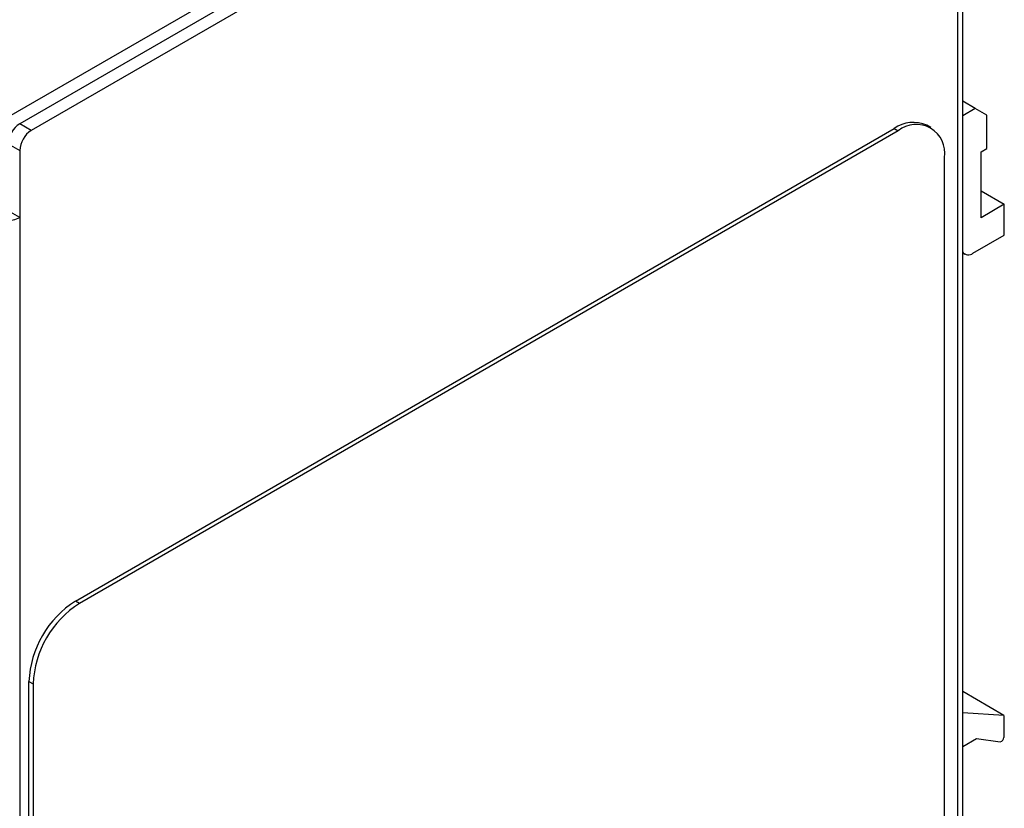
# Model space of a CAD drawing. Header units: millimetres. Extents: x 0 to 629, y 0 to 486.
# Tile 21 of 23: x 462 to 522, y 366 to 414. Entities that reach past the tile are written whole.
import ezdxf

# ---------------------------------------------------------------- set-up
doc = ezdxf.new("R2010")
doc.units = ezdxf.units.MM
doc.header["$LTSCALE"] = 2.25

msp = doc.modelspace()

# ---------------------------------------------------------------- linework, layer by layer
for p, q in [((517.867, 440.76), (452.141, 402.817)), ((518.574, 440.352), (462.147, 407.777)), ((519.574, 326.036), (519.574, 440.352)), ((519.281, 439.944), (462.854, 407.369)), ((519.281, 325.628), (519.281, 439.944)), ((520.342, 408.71), (519.574, 409.153)), ((520.342, 408.71), (519.574, 408.267)), ((521.049, 408.302), (520.342, 408.71)), ((462.854, 407.369), (462.147, 407.777)), ((521.049, 406.26), (521.049, 408.302)), ((465.541, 378.708), (515.392, 407.486)), ((515.639, 407.344), (465.788, 378.565)), ((515.392, 407.486), (515.639, 407.344)), ((517.639, 407.542), (517.392, 407.684)), ((461.44, 406.552), (462.147, 406.144)), ((462.147, 406.144), (462.147, 402.061)), ((520.695, 406.056), (521.049, 406.26)), ((520.695, 402.055), (520.695, 406.056)), ((518.468, 358.759), (518.468, 405.71)), ((520.695, 403.688), (522.11, 402.872)), ((462.147, 402.061), (461.44, 402.47)), ((522.11, 402.872), (520.695, 402.055)), ((522.11, 400.993), (522.11, 402.872)), ((462.147, 402.061), (462.147, 297.544)), ((520.2, 399.891), (522.11, 400.993)), ((519.574, 399.915), (519.7, 399.842)), ((465.788, 378.565), (465.541, 378.708)), ((462.713, 373.809), (462.96, 373.666)), ((462.713, 326.858), (462.713, 373.809)), ((462.96, 373.666), (462.96, 326.715)), ((522.082, 371.745), (519.574, 373.193)), ((522.082, 371.745), (519.574, 371.903)), ((522.082, 371.745), (522.082, 370.405)), ((519.574, 369.848), (520.42, 370.337)), ((520.42, 370.337), (521.866, 370.141))]:
    msp.add_line(p, q)
for centre, radius, start, end in [((462.975, 406.482), 1.537, 122.60548, 177.39452), ((516.564, 405.851), 2.012, 65.69288, 125.61758), ((463.682, 406.074), 1.537, 122.60548, 177.39452), ((516.744, 405.99), 1.747, 350.78596, 129.20329), ((461.455, 403.376), 1.485, 265.30119, 297.75095), ((519.923, 400.227), 0.435, 216.59992, 309.56183), ((468.853, 373.53), 6.147, 122.60548, 177.39452), ((469.101, 373.387), 6.147, 122.60548, 177.39452), ((521.822, 370.398), 0.26, 279.82832, 1.57475)]:
    msp.add_arc(centre, radius, start, end)

doc.saveas('drawing.dxf')
